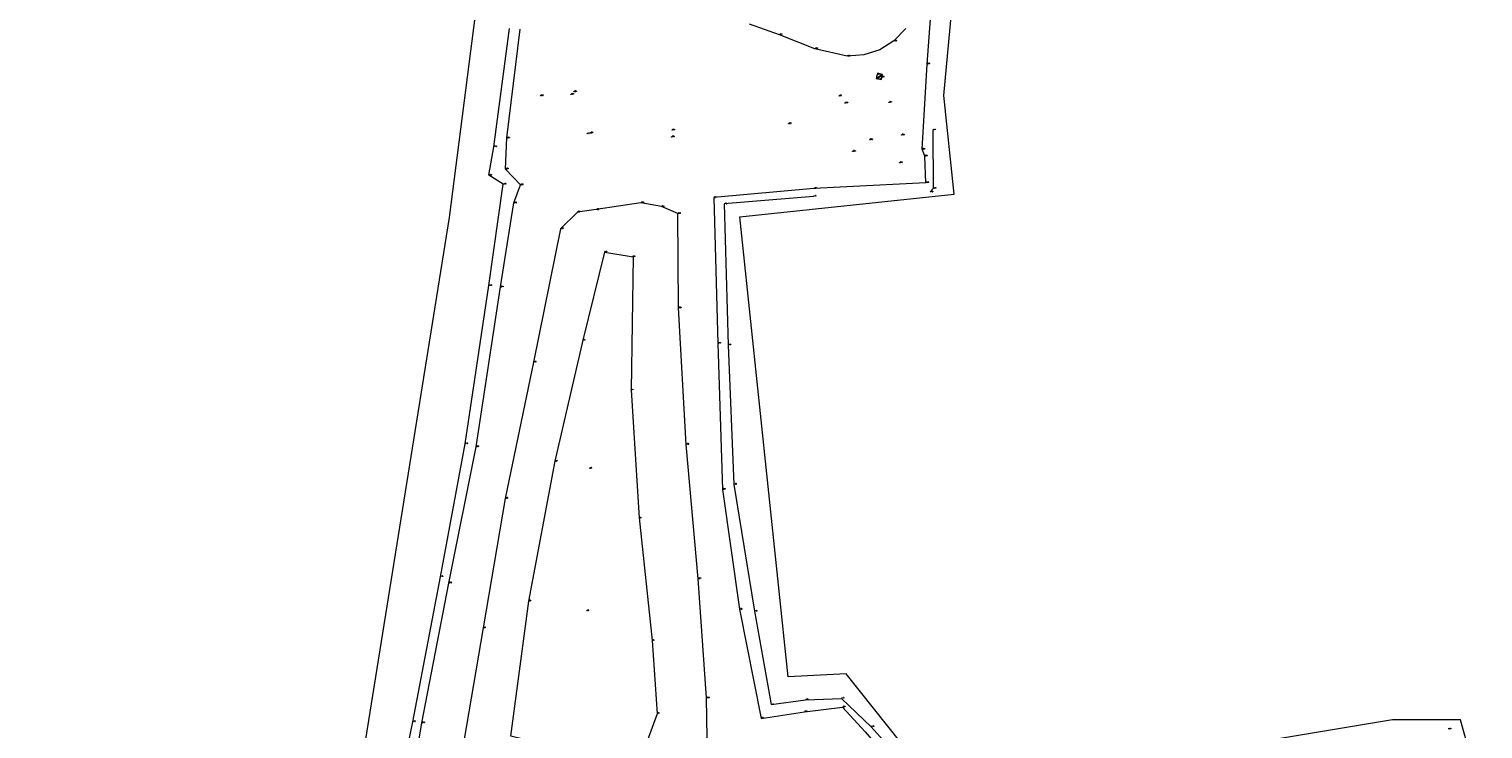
# Model space of a CAD drawing. Header units: metres. Extents: x 102665 to 103901, y 415762 to 419767.
# Tile 71 of 93: x 102954 to 103174, y 419460 to 419566. Entities that reach past the tile are written whole.
import ezdxf
from ezdxf.enums import TextEntityAlignment as Align

# ---------------------------------------------------------------- set-up
doc = ezdxf.new("R2010")
doc.units = ezdxf.units.M
doc.header["$MEASUREMENT"] = 0
for name, color, linetype, lineweight in [('B-OI-RI-GWA_RIOOLPUT-S', 30, 'Continuous', 30), ('B-WE-GW-TALUD-G', 90, 'Continuous', 13), ('DTM 15-11-2017_terristrisch', 3, 'Continuous', 0), ('DTM-Hoogtecijfer', 7, 'Continuous', 0), ('DTM-Insteek', 125, 'Continuous', 0), ('DTM-Kant-asfalt', 137, 'Continuous', 0), ('DTM-Meetpunt', 40, 'Continuous', 0), ('DTM-Teen-sloot', 142, 'Continuous', 0), ('mp', 7, 'Continuous', 0)]:
    doc.layers.add(name, color=color, linetype=linetype, lineweight=lineweight)
doc.styles.get("Standard").update_dxf_attribs({"font": 'txt.shx'})

# ---------------------------------------------------------------- blocks, each defined once
blk = doc.blocks.new('B-SRI-PUT_GWA-SO')
blk.add_line((-1.414183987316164, -1.41424313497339), (1.414183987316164, 1.41424313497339))
at = {"lineweight": 0}
blk.add_circle((4.18174704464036e-05, -4.181572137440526e-05), 1.999999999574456, dxfattribs=at)
blk.add_3dface([(2.000125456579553, -1.999958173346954), (1.999958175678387, 2.000041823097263), (-2.000041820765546, 1.999874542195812), (-1.999874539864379, -2.000125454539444)], dxfattribs=at)
blk = doc.blocks.new('MP')
at = {"layer": 'mp', "color": 0, "linetype": 'ByBlock', "lineweight": -2, "elevation": -0.036, "flags": 128}
blk.add_lwpolyline([(-0.005000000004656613, -0.008660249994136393), (-0.01000000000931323, 0), (-0.005000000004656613, 0.008660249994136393), (0.005000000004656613, 0.008660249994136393), (0.01000000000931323, 0), (0.005000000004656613, -0.008660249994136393), (-0.005000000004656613, -0.008660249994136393)], close=True, dxfattribs=at)

msp = doc.modelspace()

# ---------------------------------------------------------------- linework, layer by layer
at = {"layer": 'B-WE-GW-TALUD-G', "extrusion": (-0.06225720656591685, -0.002341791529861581, 0.9980573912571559), "elevation": -7402.114575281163, "flags": 128}
msp.add_lwpolyline([(-415379.3937704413, 118557.2690856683), (-415370.5841793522, 118557.0122689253), (-415370.0718820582, 118556.5307375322)], dxfattribs=at)
at = {"layer": 'B-WE-GW-TALUD-G'}
for points in [[(103052.284, 419538.266, -0.5780000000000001), (103049.821, 419539.316, -0.344), (103046.719, 419539.91, -0.411), (103039.971, 419538.8670000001, -0.504), (103037.14, 419538.491, -0.614), (103034.588, 419535.963, -0.6860000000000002), (103030.472, 419515.809, -0.7180000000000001), (103026.219, 419495.229, -0.663), (103022.856, 419475.643, -0.502), (103019.628, 419456.452, -0.602), (103019.326, 419447.913, -0.571), (103021.603, 419444.565, -0.542), (103025.687, 419442.941, -0.509), (103038.281, 419444.099, -0.615), (103049.819, 419446.1390000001, -0.4030000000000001), (103054.55, 419447.207, -0.44), (103056.87, 419449.909, -0.52), (103056.63, 419465.072, -0.478), (103055.365, 419483.065, -0.667), (103053.576, 419503.369, -0.661), (103052.388, 419524.008, -0.6870000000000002)], [(103041.254, 419532.446, 2.453), (103045.522, 419531.74, 2.525), (103045.22, 419511.591, 2.51), (103046.441, 419492.26, 2.235), (103048.402, 419473.737, 2.088), (103049.168, 419462.675, 1.874), (103046.904, 419456.444, 1.857), (103038.185, 419456.5790000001, 1.9), (103027.042, 419459.274, 1.768), (103029.79, 419479.707, 2.032), (103033.761, 419500.839, 2.247), (103037.988, 419519.12, 2.505)]]:
    msp.add_polyline3d(points, close=True, dxfattribs=at)
at = {"layer": 'DTM 15-11-2017_terristrisch'}
for points in [[(103173.9459187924, 419449.50402593, 7.308994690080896), (103170.5461009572, 419461.7596122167, 7.308994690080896), (103170.5461009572, 419461.7596122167, 7.308994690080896), (103160.2649098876, 419461.7596122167, 7.308994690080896), (103092.2990984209, 419450.4040621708, 7.308994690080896), (103077.7223794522, 419468.7236104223, 7.308994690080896), (103068.946599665, 419468.2767921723, 7.308994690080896), (103061.6396474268, 419537.7663387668, 7.308994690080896), (103094.0603845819, 419541.1754382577, 7.308994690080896), (103092.4915013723, 419556.095610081, 7.308994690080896), (103097.6514874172, 419611.8799888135, 7.308994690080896)], [(103026.8575852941, 419608.8031265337, 7.308994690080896), (103017.7471359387, 419537.6473202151, 7.308994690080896), (103001.6614987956, 419437.4785809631, 7.308994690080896)]]:
    msp.add_polyline3d(points, dxfattribs=at)
at = {"layer": 'DTM-Insteek'}
for points in [[(103089.786, 419542.931, -0.55), (103089.594, 419546.963, -0.522), (103089.213, 419547.993, -0.268), (103089.945, 419560.864, -0.352), (103091.289, 419578.58, -0.367), (103092.497, 419593.18, -0.385), (103093.069, 419601.951, -0.311), (103093.1286096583, 419605.4659640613, -0.3056666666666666), (103093.6547194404, 419608.941842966, -0.3003333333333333), (103094.638, 419612.317, -0.295), (103095.9454880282, 419615.3089401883, -0.347), (103097.6123208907, 419618.1165903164, -0.399), (103099.613, 419620.697, -0.451), (103103.287, 419625.1930000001, -0.614), (103106.296, 419625.506, -0.779), (103108.802, 419623.95, -0.767), (103108.512, 419621.196, -0.763)], [(103012.267, 419452.918, -0.638), (103013.636, 419461.3020000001, -0.8360000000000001), (103017.705, 419482.434, -0.76), (103021.804, 419503.035, -0.691), (103025.521, 419527.185, -0.739), (103027.529, 419539.868, -0.696), (103028.518, 419542.607, -0.464), (103026.253, 419544.9810000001, -0.5930000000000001), (103026.463, 419549.69, -0.734), (103028.486, 419566.147, -0.8460000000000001)], [(103089.786, 419542.931, -0.55), (103072.858, 419542.054, -0.668), (103057.718, 419540.675, -0.665), (103058.331, 419518.646, -0.787), (103059.051, 419496.571, -0.7150000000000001), (103061.591, 419478.459, -0.627), (103064.867, 419461.971, -0.5940000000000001), (103071.434, 419462.978, -0.733), (103077.188, 419463.685, -0.67), (103080.591, 419459.959, -0.608), (103086.516, 419453.145, -0.439), (103086.628, 419450.786, -0.258)]]:
    msp.add_polyline3d(points, dxfattribs=at)
at = {"layer": 'DTM-Kant-asfalt'}
msp.add_polyline3d([(103086.734798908, 419566.2182292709, -0.3366666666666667), (103084.95, 419564.357, -0.316), (103082.8082366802, 419563.0161651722, -0.325), (103080.405600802, 419562.233650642, -0.334), (103077.885, 419562.056, -0.3430000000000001), (103073.006, 419563.183, -0.328), (103067.636, 419565.296, -0.311), (103063.14, 419566.879, -0.313)], dxfattribs=at)
at = {"layer": 'DTM-Teen-sloot'}
for points in [[(102954.264, 419426.035, -1.498), (102974.902, 419429.626, -1.588), (102994.909, 419432.643, -1.801), (103009.825, 419435.36, -1.414), (103009.212, 419438.047, -1.795), (103007.924, 419439.007, -1.751), (103005.617, 419439.094, -1.611), (103005.451, 419442.364, -1.482), (103006.649, 419453.301, -1.491), (103010.89, 419454.862, -1.553), (103012.237, 419461.4650000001, -1.521), (103016.407, 419483.391, -1.484), (103020.152, 419503.466, -1.543), (103023.758, 419527.384, -1.484), (103025.912, 419542.7, -1.55), (103023.748, 419544.053, -1.623), (103024.51, 419548.36, -1.54), (103026.863, 419566.213, -1.588999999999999)], [(103072.784, 419540.855, -1.505), (103059.313, 419539.728, -1.52), (103059.891, 419518.402, -1.527), (103060.763, 419497.332, -1.556), (103063.858, 419478.162, -1.529), (103066.414, 419464.05, -1.432), (103071.562, 419464.778, -1.511), (103077.021, 419464.985, -1.512), (103081.509, 419460.72, -1.482), (103087.372, 419454.186, -1.44), (103087.62, 419452.5680000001, -1.77), (103087.56, 419452.301, -0.336)]]:
    msp.add_polyline3d(points, dxfattribs=at)

# ---------------------------------------------------------------- block references
at = {"layer": 'B-OI-RI-GWA_RIOOLPUT-S', "xscale": 0.2, "yscale": 0.2, "zscale": 0.2, "rotation": 347.4498408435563}
msp.add_blockref('B-SRI-PUT_GWA-SO', (103082.763, 419558.983, -0.33), dxfattribs=at)
at = {"layer": 'DTM-Meetpunt', "xscale": 2.5, "yscale": 2.5, "zscale": 2.5}
for p in [(103083.064, 419558.9160000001, -0.324), (103031.533, 419556.08, -0.921), (103036.135, 419556.298, -0.992), (103036.584, 419556.683, -0.628), (103076.635, 419556.057, -0.602), (103077.563, 419554.975, -0.326), (103084.196, 419555.065, -0.308), (103051.426, 419550.907, -0.438), (103069.024, 419551.854, -0.7010000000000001), (103038.591, 419550.327, -1.01), (103039.052, 419550.444, -0.665), (103051.338, 419549.8560000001, -0.547), (103081.302, 419549.425, -0.315), (103086.092, 419550.159, -0.316), (103078.719, 419547.657, -0.629), (103085.806, 419545.955, -0.627), (103038.998, 419499.778, 2.25), (103038.577, 419478.269, 2.104)]:
    msp.add_blockref('MP', p, dxfattribs=at)

# ---------------------------------------------------------------- texts
at = {"layer": 'B-OI-RI-GWA_RIOOLPUT-S'}
msp.add_text('-0.33', height=0.1, dxfattribs=at).set_placement((103082.763, 419558.983), align=Align.BOTTOM_LEFT)
at = {"layer": 'B-WE-GW-TALUD-G'}
for s, p in [('-1.47', (103090.808, 419550.883)), ('-1.49', (103090.883, 419542.07)), ('-0.41', (103046.719, 419539.91)), ('-1.52', (103090.422, 419541.54)), ('-0.61', (103037.14, 419538.491)), ('-0.50', (103039.971, 419538.867)), ('-0.34', (103049.821, 419539.316)), ('-0.58', (103052.284, 419538.266)), ('-0.69', (103034.588, 419535.963)), ('2.45', (103041.254, 419532.446)), ('2.53', (103045.522, 419531.74)), ('-0.69', (103052.388, 419524.008)), ('2.51', (103037.988, 419519.12)), ('-0.72', (103030.472, 419515.809)), ('2.51', (103045.22, 419511.591)), ('-0.66', (103053.576, 419503.369)), ('2.25', (103033.761, 419500.839)), ('-0.66', (103026.219, 419495.229)), ('2.24', (103046.441, 419492.26)), ('-0.67', (103055.365, 419483.065)), ('2.03', (103029.79, 419479.707)), ('-0.50', (103022.856, 419475.643)), ('2.09', (103048.402, 419473.737)), ('-0.48', (103056.63, 419465.072)), ('1.87', (103049.168, 419462.675))]:
    msp.add_text(s, height=0.1, dxfattribs=at).set_placement(p, align=Align.BOTTOM_LEFT)
at = {"layer": 'DTM-Hoogtecijfer'}
for s, p in [('-0.32', (103083.064, 419558.916)), ('-0.92', (103031.533, 419556.08)), ('-0.99', (103036.135, 419556.298)), ('-0.63', (103036.584, 419556.683)), ('-0.60', (103076.635, 419556.057)), ('-0.31', (103084.196, 419555.065)), ('-0.33', (103077.563, 419554.975)), ('-0.44', (103051.426, 419550.907)), ('-0.70', (103069.024, 419551.854)), ('-1.01', (103038.591, 419550.327)), ('-0.67', (103039.052, 419550.444)), ('-0.55', (103051.338, 419549.856)), ('-0.32', (103081.302, 419549.425)), ('-0.32', (103086.092, 419550.159)), ('-0.63', (103078.719, 419547.657)), ('-0.63', (103085.806, 419545.955)), ('2.25', (103038.998, 419499.778)), ('2.10', (103038.577, 419478.269))]:
    msp.add_text(s, height=0.1, dxfattribs=at).set_placement(p, align=Align.BOTTOM_LEFT)
at = {"layer": 'DTM-Insteek'}
for s, p in [('-0.35', (103089.945, 419560.864)), ('-0.73', (103026.463, 419549.69)), ('-0.27', (103089.213, 419547.993)), ('-0.52', (103089.594, 419546.963)), ('-0.59', (103026.253, 419544.981)), ('-0.46', (103028.518, 419542.607)), ('-0.67', (103072.858, 419542.054)), ('-0.55', (103089.786, 419542.931)), ('-0.70', (103027.529, 419539.868)), ('-0.67', (103057.718, 419540.675)), ('-0.74', (103025.521, 419527.185)), ('-0.79', (103058.331, 419518.646)), ('-0.69', (103021.804, 419503.035)), ('-0.72', (103059.051, 419496.571)), ('-0.76', (103017.705, 419482.434)), ('-0.63', (103061.591, 419478.459)), ('-0.73', (103071.434, 419462.978)), ('-0.67', (103077.188, 419463.685)), ('-0.84', (103013.636, 419461.302)), ('-0.59', (103064.867, 419461.971))]:
    msp.add_text(s, height=0.1, dxfattribs=at).set_placement(p, align=Align.BOTTOM_LEFT)
at = {"layer": 'DTM-Kant-asfalt'}
for s, p in [('-0.31', (103067.636, 419565.296)), ('-0.32', (103084.95, 419564.357)), ('-0.33', (103073.006, 419563.183)), ('-0.34', (103077.885, 419562.056))]:
    msp.add_text(s, height=0.1, dxfattribs=at).set_placement(p, align=Align.BOTTOM_LEFT)
at = {"layer": 'DTM-Teen-sloot'}
for s, p in [('-1.54', (103024.51, 419548.36)), ('-1.62', (103023.748, 419544.053)), ('-1.55', (103025.912, 419542.7)), ('-1.52', (103059.313, 419539.728)), ('-1.51', (103072.784, 419540.855)), ('-1.48', (103023.758, 419527.384)), ('-1.53', (103059.891, 419518.402)), ('-1.54', (103020.152, 419503.466)), ('-1.56', (103060.763, 419497.332)), ('-1.48', (103016.407, 419483.391)), ('-1.53', (103063.858, 419478.162)), ('-1.51', (103077.021, 419464.985)), ('-1.43', (103066.414, 419464.05)), ('-1.51', (103071.562, 419464.778)), ('-1.52', (103012.237, 419461.465)), ('-1.48', (103081.509, 419460.72)), ('-1.49', (103168.698, 419460.367))]:
    msp.add_text(s, height=0.1, dxfattribs=at).set_placement(p, align=Align.BOTTOM_LEFT)

doc.saveas('drawing.dxf')
